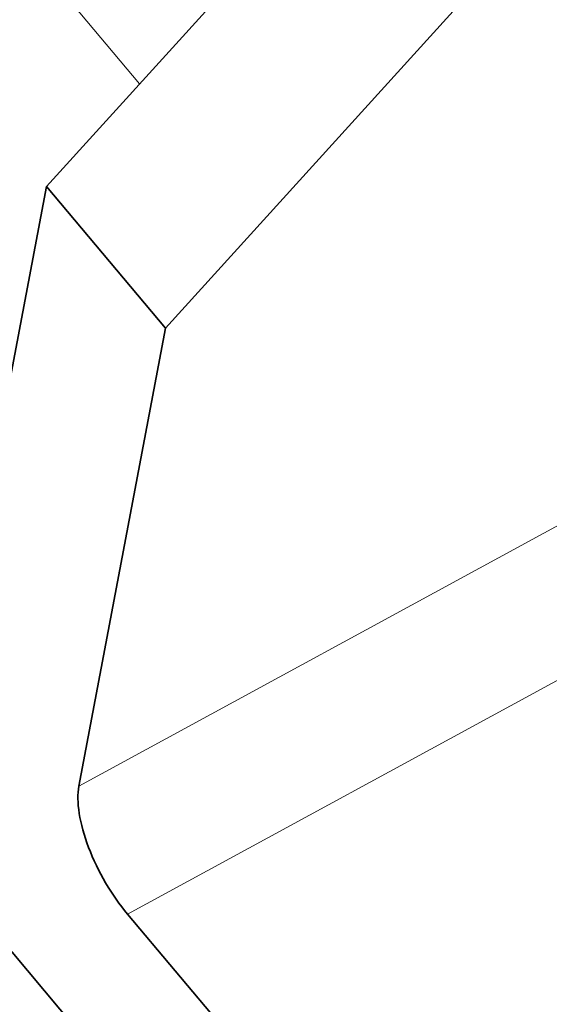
# Model space of a CAD drawing. Header units: millimetres. Extents: x -34 to 6620, y -230 to 4700.
# Tile 32 of 216: x 521 to 573, y 3640 to 3738. Entities that reach past the tile are written whole.
import ezdxf

# ---------------------------------------------------------------- set-up
doc = ezdxf.new("R2010")
doc.units = ezdxf.units.MM
doc.layers.add('1', color=7, linetype='Continuous', true_color=0xffffff)

msp = doc.modelspace()

# ---------------------------------------------------------------- linework, layer by layer
at = {"layer": '1', "color": 92, "linetype": 'Continuous', "lineweight": 13}
for p, q in [((420.719, 3864.187), (532.466, 3731.233)), ((526.468, 3661.828), (574.587, 3688.047)), ((531.276, 3649.178), (579.396, 3675.397))]:
    msp.add_line(p, q, dxfattribs=at)
at = {"layer": '1', "color": 7, "linetype": 'Continuous', "lineweight": 35}
for p, q in [((397.402, 3791.134), (548.439, 3611.434)), ((559.618, 3761.188), (523.263, 3721.076)), ((535.017, 3707.092), (571.372, 3747.204)), ((523.263, 3721.076), (514.714, 3675.812)), ((523.263, 3721.076), (535.017, 3707.092)), ((535.017, 3707.092), (526.468, 3661.828)), ((531.276, 3649.178), (645.141, 3513.703))]:
    msp.add_line(p, q, dxfattribs=at)
msp.add_ellipse((532.345, 3654.836), major_axis=(-4.785, 8.781), ratio=0.407241, start_param=0.46196, end_param=2.032757, dxfattribs=at)

doc.saveas('drawing.dxf')
